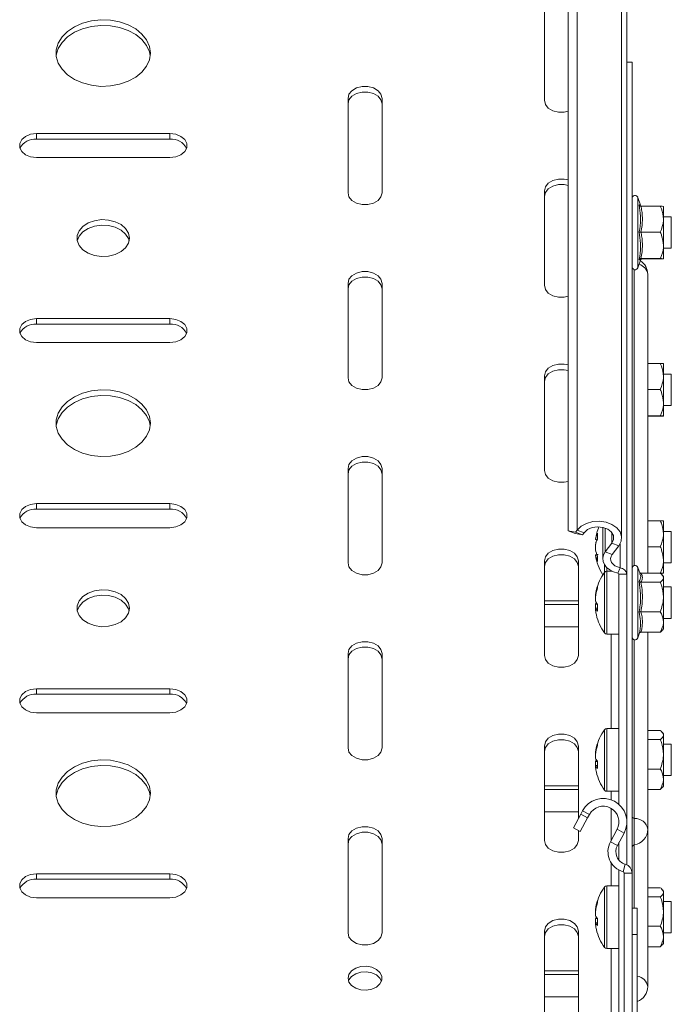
# Model space of a CAD drawing. Header units: millimetres. Extents: x -337 to 4147, y -1590 to -64.
# Tile 33 of 41: x 2612 to 2736, y -403 to -215. Entities that reach past the tile are written whole.
import ezdxf

# ---------------------------------------------------------------- set-up
doc = ezdxf.new("R2010")
doc.units = ezdxf.units.MM

msp = doc.modelspace()

# ---------------------------------------------------------------- linework, layer by layer
at = {"color": 7, "linetype": 'Continuous', "lineweight": 0}
for p, q in [((2718.3, -312.87), (2718.3, -65.38)), ((2615.02, -238.17), (2615.02, -237.11)), ((2640.52, -238.17), (2640.52, -237.11)), ((2729.87, -249.3), (2729.87, -259.33)), ((2729.87, -259.33), (2729.87, -262.75)), ((2729.2, -263.11), (2729.2, -319.66)), ((2615.02, -273.53), (2615.02, -272.47)), ((2640.52, -273.53), (2640.52, -272.47)), ((2615.02, -308.88), (2615.02, -307.82)), ((2640.52, -308.88), (2640.52, -307.82)), ((2719.62, -313.37), (2718.3, -312.87)), ((2723.64, -317.05), (2723.64, -312.48)), ((2724.91, -315.36), (2724.91, -313.37)), ((2726.24, -315.86), (2724.91, -315.36)), ((2726.47, -320.07), (2726.47, -315.5)), ((2723.64, -317.05), (2724.97, -317.55)), ((2723.5, -320.97), (2723.5, -319.5)), ((2723.5, -332.51), (2723.5, -320.97)), ((2723.94, -320.74), (2723.94, -320.04)), ((2723.94, -332.74), (2723.94, -320.74)), ((2726.47, -320.07), (2726.05, -321.09)), ((2727.77, -321.3), (2726.27, -321.3)), ((2729.87, -320.01), (2729.87, -320.32)), ((2729.87, -320.32), (2729.87, -333.46)), ((2724.77, -350.79), (2724.77, -332.74)), ((2729.2, -333.82), (2729.2, -367.95)), ((2615.02, -344.24), (2615.02, -343.18)), ((2640.52, -344.24), (2640.52, -343.18)), ((2723.5, -362.56), (2723.5, -351.02)), ((2723.94, -362.79), (2723.94, -350.79)), ((2724.77, -364.4), (2724.77, -362.79)), ((2720.62, -367.23), (2719.3, -366.52)), ((2724.77, -372.2), (2724.77, -366.04)), ((2729.2, -367.95), (2729.2, -373.02)), ((2727.24, -370.76), (2725.91, -370.05)), ((2724.64, -372.43), (2725.97, -373.14)), ((2729.2, -373.02), (2729.2, -385.14)), ((2724.77, -380.84), (2724.77, -376.41)), ((2727.47, -376.72), (2727.05, -378.16)), ((2615.02, -379.59), (2615.02, -378.53)), ((2640.52, -379.59), (2640.52, -378.53)), ((2728.77, -378.44), (2727.27, -378.44)), ((2723.5, -392.61), (2723.5, -381.07)), ((2723.94, -392.84), (2723.94, -380.84)), ((2724.77, -405.14), (2724.77, -392.84))]:
    msp.add_line(p, q, dxfattribs=at)
at = {"color": 7, "linetype": 'Continuous', "lineweight": 15}
for p, q in [((2726.77, -314.36), (2726.77, -66.88)), ((2716.56, -313.05), (2716.56, -69.81)), ((2727.77, -321.3), (2727.77, -73.81)), ((2712.02, -212.72), (2712.02, -230.75)), ((2728.77, -223.5), (2727.77, -223.5)), ((2728.77, -223.5), (2728.77, -378.44)), ((2674.52, -230.39), (2674.52, -248.43)), ((2681.02, -248.43), (2681.02, -230.39)), ((2640.52, -237.11), (2615.02, -237.11)), ((2640.52, -238.17), (2615.02, -238.17)), ((2615.02, -241.71), (2640.52, -241.71)), ((2712.02, -248.07), (2712.02, -266.1)), ((2730.4, -250.77), (2729.87, -249.3)), ((2730.48, -251), (2734.17, -251)), ((2734.77, -253.48), (2734.77, -251.03)), ((2736.27, -253.03), (2734.77, -253.03)), ((2734.77, -258.48), (2734.77, -253.48)), ((2736.27, -258.21), (2736.27, -253.03)), ((2730.48, -255.96), (2734.17, -255.96)), ((2734.77, -258.48), (2734.77, -261.03)), ((2734.77, -259.03), (2736.27, -259.03)), ((2736.27, -259.03), (2736.27, -258.21)), ((2729.87, -262.75), (2730.4, -261.28)), ((2730.48, -260.99), (2734.17, -260.99)), ((2730.48, -261.06), (2734.17, -261.06)), ((2731.77, -321.1), (2731.77, -263.98)), ((2674.52, -265.75), (2674.52, -283.78)), ((2681.02, -283.78), (2681.02, -265.75)), ((2640.52, -272.47), (2615.02, -272.47)), ((2640.52, -273.53), (2615.02, -273.53)), ((2615.02, -277.06), (2640.52, -277.06)), ((2731.77, -281.05), (2734.17, -281.05)), ((2734.77, -283.53), (2734.77, -281.08)), ((2712.02, -283.43), (2712.02, -301.46)), ((2736.27, -283.08), (2734.77, -283.08)), ((2734.77, -288.53), (2734.77, -283.53)), ((2736.27, -288.27), (2736.27, -283.08)), ((2731.77, -286.02), (2734.17, -286.02)), ((2734.77, -288.53), (2734.77, -291.08)), ((2734.77, -289.08), (2736.27, -289.08)), ((2736.27, -289.08), (2736.27, -288.27)), ((2731.77, -291.05), (2734.17, -291.05)), ((2731.77, -291.11), (2734.17, -291.11)), ((2674.52, -301.11), (2674.52, -319.14)), ((2681.02, -319.14), (2681.02, -301.11)), ((2640.52, -307.82), (2615.02, -307.82)), ((2640.52, -308.88), (2615.02, -308.88)), ((2731.77, -311.1), (2734.17, -311.1)), ((2734.77, -313.58), (2734.77, -311.13)), ((2615.02, -312.42), (2640.52, -312.42)), ((2716.56, -313.05), (2717.97, -313.3)), ((2717.88, -313.55), (2716.56, -313.05)), ((2719.29, -313.8), (2717.88, -313.55)), ((2717.97, -313.3), (2718.3, -312.87)), ((2717.97, -313.3), (2719.29, -313.8)), ((2719.29, -313.8), (2719.62, -313.37)), ((2723.17, -312.34), (2723.17, -318.38)), ((2736.27, -313.13), (2734.77, -313.13)), ((2734.77, -318.58), (2734.77, -313.58)), ((2736.27, -318.32), (2736.27, -313.13)), ((2721.78, -314.7), (2721.78, -314.62)), ((2721.78, -315.64), (2721.78, -315.73)), ((2721.78, -316.62), (2721.78, -315.73)), ((2724.91, -315.36), (2723.64, -317.05)), ((2726.24, -315.86), (2724.97, -317.55)), ((2721.78, -317.65), (2721.78, -317.59)), ((2731.77, -316.07), (2734.17, -316.07)), ((2712.02, -318.78), (2712.02, -336.81)), ((2718.52, -336.81), (2718.52, -318.78)), ((2734.77, -318.58), (2734.77, -321.13)), ((2734.77, -319.13), (2736.27, -319.13)), ((2736.27, -319.13), (2736.27, -318.32)), ((2724.97, -320.74), (2723.94, -320.74)), ((2726.27, -321.3), (2726.27, -365.29)), ((2727.77, -321.3), (2727.77, -326.03)), ((2730.31, -321.22), (2729.87, -320.01)), ((2730.48, -321.1), (2734.17, -321.1)), ((2731.77, -321.1), (2734.17, -321.1)), ((2734.77, -321.74), (2734.58, -321.49)), ((2730.48, -322.84), (2734.17, -322.84)), ((2734.77, -321.97), (2734.77, -321.74)), ((2734.77, -321.97), (2734.77, -325.66)), ((2721.78, -325.25), (2721.78, -325.66)), ((2736.27, -323.74), (2734.77, -323.74)), ((2736.27, -329.74), (2736.27, -323.74)), ((2718.52, -326.38), (2712.02, -326.38)), ((2718.52, -327.09), (2712.02, -327.09)), ((2721.78, -326.46), (2721.78, -325.68)), ((2721.78, -327.01), (2721.78, -327.8)), ((2727.77, -326.03), (2727.77, -376.83)), ((2734.77, -330.43), (2734.77, -325.66)), ((2721.78, -328.23), (2721.78, -327.82)), ((2730.48, -328.48), (2734.17, -328.48)), ((2734.77, -329.74), (2736.27, -329.74)), ((2734.77, -331.74), (2734.77, -330.43)), ((2712.02, -331.33), (2718.52, -331.33)), ((2723.94, -332.74), (2726.27, -332.74)), ((2729.87, -333.46), (2730.22, -332.49)), ((2730.48, -332.38), (2734.17, -332.38)), ((2731.77, -370.05), (2731.77, -332.38)), ((2734.58, -331.98), (2734.77, -331.74)), ((2674.52, -336.46), (2674.52, -354.49)), ((2681.02, -354.49), (2681.02, -336.46)), ((2640.52, -343.18), (2615.02, -343.18)), ((2640.52, -344.24), (2615.02, -344.24)), ((2615.02, -347.77), (2640.52, -347.77)), ((2726.27, -350.79), (2723.94, -350.79)), ((2731.77, -351.15), (2734.17, -351.15)), ((2734.77, -351.79), (2734.58, -351.55)), ((2734.77, -352.02), (2734.77, -351.79)), ((2731.77, -352.89), (2734.17, -352.89)), ((2734.77, -352.02), (2734.77, -355.71)), ((2712.02, -354.14), (2712.02, -372.17)), ((2718.52, -367.98), (2718.52, -354.14)), ((2721.78, -355.3), (2721.78, -355.71)), ((2736.27, -353.79), (2734.77, -353.79)), ((2736.27, -359.79), (2736.27, -353.79)), ((2721.78, -356.52), (2721.78, -355.73)), ((2721.78, -357.06), (2721.78, -357.85)), ((2734.77, -360.48), (2734.77, -355.71)), ((2721.78, -358.28), (2721.78, -357.87)), ((2731.77, -358.53), (2734.17, -358.53)), ((2734.77, -359.79), (2736.27, -359.79)), ((2734.77, -361.79), (2734.77, -360.48)), ((2718.52, -361.74), (2712.02, -361.74)), ((2718.52, -362.45), (2712.02, -362.45)), ((2723.94, -362.79), (2726.27, -362.79)), ((2731.77, -362.43), (2734.17, -362.43)), ((2734.58, -362.03), (2734.77, -361.79)), ((2712.02, -366.69), (2718.52, -366.69)), ((2718.97, -367.14), (2719.3, -366.52)), ((2717.56, -369.79), (2718.97, -367.14)), ((2720.29, -367.85), (2718.88, -370.49)), ((2718.97, -367.14), (2720.29, -367.85)), ((2720.29, -367.85), (2720.62, -367.23)), ((2718.88, -370.49), (2717.56, -369.79)), ((2718.52, -372.17), (2718.52, -370.3)), ((2725.91, -370.05), (2724.64, -372.43)), ((2731.77, -400.1), (2731.77, -370.05)), ((2674.52, -371.82), (2674.52, -389.85)), ((2681.02, -389.85), (2681.02, -371.82)), ((2727.24, -370.76), (2725.97, -373.14)), ((2726.27, -372.58), (2726.27, -375.93)), ((2726.27, -377.83), (2726.27, -405.14)), ((2640.52, -378.53), (2615.02, -378.53)), ((2640.52, -379.59), (2615.02, -379.59)), ((2727.27, -378.44), (2727.27, -511.14)), ((2728.77, -378.44), (2728.77, -511.14)), ((2726.27, -380.84), (2723.94, -380.84)), ((2731.77, -381.2), (2734.17, -381.2)), ((2734.77, -381.84), (2734.58, -381.6)), ((2734.77, -382.07), (2734.77, -381.84)), ((2615.02, -383.13), (2640.52, -383.13)), ((2731.77, -382.95), (2734.17, -382.95)), ((2734.77, -382.07), (2734.77, -385.76)), ((2721.78, -385.35), (2721.78, -385.76)), ((2729.77, -385.14), (2728.77, -385.14)), ((2729.77, -390.14), (2729.77, -385.14)), ((2736.27, -383.84), (2734.77, -383.84)), ((2736.27, -389.84), (2736.27, -383.84)), ((2721.78, -386.57), (2721.78, -385.78)), ((2721.78, -387.12), (2721.78, -387.9)), ((2734.77, -390.53), (2734.77, -385.76)), ((2721.78, -388.33), (2721.78, -387.92)), ((2731.77, -388.58), (2734.17, -388.58)), ((2712.02, -389.49), (2712.02, -407.52)), ((2718.52, -407.52), (2718.52, -389.49)), ((2728.77, -390.14), (2729.77, -390.14)), ((2729.77, -512.64), (2729.77, -390.14)), ((2734.77, -389.84), (2736.27, -389.84)), ((2734.77, -391.84), (2734.77, -390.53)), ((2723.94, -392.84), (2726.27, -392.84)), ((2731.77, -392.48), (2734.17, -392.48)), ((2734.58, -392.09), (2734.77, -391.84)), ((2718.52, -397.1), (2712.02, -397.1)), ((2718.52, -397.8), (2712.02, -397.8)), ((2712.02, -402.04), (2718.52, -402.04))]:
    msp.add_line(p, q, dxfattribs=at)
at = {"color": 7, "linetype": 'Continuous', "lineweight": 15, "flags": 128}
for points in [[(2636.77, -221.73), (2636.58, -220.45), (2636.04, -219.22), (2635.15, -218.1), (2633.97, -217.12), (2632.53, -216.33), (2630.89, -215.76), (2629.13, -215.44), (2627.31, -215.38), (2625.51, -215.57), (2623.8, -216.02), (2622.26, -216.7), (2620.94, -217.59), (2619.9, -218.64), (2619.18, -219.83), (2618.81, -221.09), (2618.81, -222.38), (2619.18, -223.64), (2619.9, -224.82), (2620.94, -225.88), (2622.26, -226.76), (2623.8, -227.45), (2625.51, -227.89), (2627.31, -228.09), (2629.13, -228.02), (2630.89, -227.7), (2632.53, -227.13), (2633.97, -226.35), (2635.15, -225.37), (2636.04, -224.24), (2636.58, -223.01), (2636.77, -221.73)], [(2636.74, -222.26), (2636.58, -221.51), (2636.04, -220.28), (2635.15, -219.16), (2633.97, -218.18), (2632.53, -217.39), (2630.89, -216.83), (2629.13, -216.5), (2627.31, -216.44), (2625.51, -216.63), (2623.8, -217.08), (2622.26, -217.76), (2620.94, -218.65), (2619.9, -219.7), (2619.18, -220.89), (2618.81, -222.15), (2618.8, -222.26)], [(2681.02, -230.39), (2680.82, -229.61), (2680.26, -228.92), (2679.39, -228.4), (2678.33, -228.13), (2677.2, -228.13), (2676.14, -228.4), (2675.28, -228.92), (2674.71, -229.61), (2674.52, -230.39)], [(2681.02, -231.46), (2680.82, -230.67), (2680.26, -229.98), (2679.39, -229.47), (2678.33, -229.19), (2677.2, -229.19), (2676.14, -229.47), (2675.28, -229.98), (2674.71, -230.67), (2674.52, -231.46)], [(2712.02, -230.75), (2712.21, -231.53), (2712.78, -232.23), (2713.64, -232.74), (2714.7, -233.01), (2715.83, -233.01), (2716.56, -232.86)], [(2615.02, -237.11), (2613.91, -237.25), (2612.93, -237.65), (2612.2, -238.26), (2611.82, -239.01), (2611.82, -239.81), (2612.2, -240.56), (2612.93, -241.17), (2613.91, -241.57), (2615.02, -241.71)], [(2640.52, -241.71), (2641.63, -241.57), (2642.61, -241.17), (2643.33, -240.56), (2643.72, -239.81), (2643.72, -239.01), (2643.33, -238.26), (2642.61, -237.65), (2641.63, -237.25), (2640.52, -237.11)], [(2716.56, -245.96), (2715.83, -245.81), (2714.7, -245.81), (2713.64, -246.08), (2712.78, -246.6), (2712.21, -247.29), (2712.02, -248.07)], [(2716.56, -247.02), (2715.83, -246.87), (2714.7, -246.87), (2713.64, -247.14), (2712.78, -247.66), (2712.21, -248.35), (2712.02, -249.13)], [(2674.52, -248.43), (2674.71, -249.21), (2675.28, -249.9), (2676.14, -250.42), (2677.2, -250.69), (2678.33, -250.69), (2679.39, -250.42), (2680.26, -249.9), (2680.82, -249.21), (2681.02, -248.43)], [(2632.77, -257.09), (2632.58, -256.13), (2632.04, -255.25), (2631.18, -254.5), (2630.07, -253.95), (2628.78, -253.63), (2627.43, -253.56), (2626.09, -253.76), (2624.88, -254.2), (2623.89, -254.86), (2623.18, -255.68), (2622.81, -256.61), (2622.81, -257.57), (2623.18, -258.5), (2623.89, -259.32), (2624.88, -259.98), (2626.09, -260.42), (2627.43, -260.62), (2628.78, -260.55), (2630.07, -260.23), (2631.18, -259.67), (2632.04, -258.92), (2632.58, -258.04), (2632.77, -257.09)], [(2632.71, -257.62), (2632.58, -257.19), (2632.04, -256.31), (2631.18, -255.56), (2630.07, -255.01), (2628.78, -254.69), (2627.43, -254.62), (2626.09, -254.82), (2624.88, -255.26), (2623.89, -255.92), (2623.18, -256.74), (2622.82, -257.62)], [(2681.02, -265.75), (2680.82, -264.96), (2680.26, -264.27), (2679.39, -263.76), (2678.33, -263.49), (2677.2, -263.49), (2676.14, -263.76), (2675.28, -264.27), (2674.71, -264.96), (2674.52, -265.75)], [(2681.02, -266.81), (2680.82, -266.02), (2680.26, -265.33), (2679.39, -264.82), (2678.33, -264.55), (2677.2, -264.55), (2676.14, -264.82), (2675.28, -265.33), (2674.71, -266.02), (2674.52, -266.81)], [(2712.02, -266.1), (2712.21, -266.89), (2712.78, -267.58), (2713.64, -268.09), (2714.7, -268.37), (2715.83, -268.37), (2716.56, -268.21)], [(2615.02, -272.47), (2613.91, -272.61), (2612.93, -273.01), (2612.2, -273.62), (2611.82, -274.37), (2611.82, -275.16), (2612.2, -275.91), (2612.93, -276.53), (2613.91, -276.93), (2615.02, -277.06)], [(2640.52, -277.06), (2641.63, -276.93), (2642.61, -276.53), (2643.33, -275.91), (2643.72, -275.16), (2643.72, -274.37), (2643.33, -273.62), (2642.61, -273.01), (2641.63, -272.61), (2640.52, -272.47)], [(2716.56, -281.32), (2715.83, -281.16), (2714.7, -281.16), (2713.64, -281.44), (2712.78, -281.95), (2712.21, -282.64), (2712.02, -283.43)], [(2674.52, -283.78), (2674.71, -284.57), (2675.28, -285.26), (2676.14, -285.77), (2677.2, -286.04), (2678.33, -286.04), (2679.39, -285.77), (2680.26, -285.26), (2680.82, -284.57), (2681.02, -283.78)], [(2716.56, -282.38), (2715.83, -282.23), (2714.7, -282.23), (2713.64, -282.5), (2712.78, -283.01), (2712.21, -283.7), (2712.02, -284.49)], [(2636.74, -292.97), (2636.58, -292.22), (2636.04, -290.99), (2635.15, -289.87), (2633.97, -288.89), (2632.53, -288.1), (2630.89, -287.54), (2629.13, -287.21), (2627.31, -287.15), (2625.51, -287.34), (2623.8, -287.79), (2622.26, -288.47), (2620.94, -289.36), (2619.9, -290.42), (2619.18, -291.6), (2618.81, -292.86), (2618.8, -292.97)], [(2636.77, -292.44), (2636.58, -291.16), (2636.04, -289.93), (2635.15, -288.81), (2633.97, -287.83), (2632.53, -287.04), (2630.89, -286.48), (2629.13, -286.15), (2627.31, -286.09), (2625.51, -286.28), (2623.8, -286.73), (2622.26, -287.41), (2620.94, -288.3), (2619.9, -289.35), (2619.18, -290.54), (2618.81, -291.8), (2618.81, -293.09), (2619.18, -294.35), (2619.9, -295.53), (2620.94, -296.59), (2622.26, -297.48), (2623.8, -298.16), (2625.51, -298.6), (2627.31, -298.8), (2629.13, -298.73), (2630.89, -298.41), (2632.53, -297.84), (2633.97, -297.06), (2635.15, -296.08), (2636.04, -294.95), (2636.58, -293.72), (2636.77, -292.44)], [(2681.02, -301.11), (2680.82, -300.32), (2680.26, -299.63), (2679.39, -299.12), (2678.33, -298.84), (2677.2, -298.84), (2676.14, -299.12), (2675.28, -299.63), (2674.71, -300.32), (2674.52, -301.11)], [(2681.02, -302.17), (2680.82, -301.38), (2680.26, -300.69), (2679.39, -300.18), (2678.33, -299.9), (2677.2, -299.9), (2676.14, -300.18), (2675.28, -300.69), (2674.71, -301.38), (2674.52, -302.17)], [(2712.02, -301.46), (2712.21, -302.24), (2712.78, -302.94), (2713.64, -303.45), (2714.7, -303.72), (2715.83, -303.72), (2716.56, -303.57)], [(2615.02, -307.82), (2613.91, -307.96), (2612.93, -308.36), (2612.2, -308.97), (2611.82, -309.72), (2611.82, -310.52), (2612.2, -311.27), (2612.93, -311.88), (2613.91, -312.28), (2615.02, -312.42)], [(2640.52, -312.42), (2641.63, -312.28), (2642.61, -311.88), (2643.33, -311.27), (2643.72, -310.52), (2643.72, -309.72), (2643.33, -308.97), (2642.61, -308.36), (2641.63, -307.96), (2640.52, -307.82)], [(2718.3, -312.87), (2719.05, -312.14), (2720.07, -311.59), (2721.27, -311.26), (2722.54, -311.19), (2723.8, -311.37), (2724.93, -311.8), (2725.84, -312.43), (2726.47, -313.22), (2726.75, -314.11), (2726.67, -315.01), (2726.24, -315.86)], [(2719.62, -313.37), (2720.26, -312.79), (2721.15, -312.4), (2722.17, -312.24), (2723.2, -312.35), (2724.12, -312.69), (2724.81, -313.24), (2725.2, -313.93), (2725.24, -314.66), (2724.91, -315.36)], [(2718.52, -318.78), (2718.32, -318), (2717.76, -317.31), (2716.89, -316.79), (2715.83, -316.52), (2714.7, -316.52), (2713.64, -316.79), (2712.78, -317.31), (2712.21, -318), (2712.02, -318.78)], [(2718.52, -319.84), (2718.32, -319.06), (2717.76, -318.37), (2716.89, -317.85), (2715.83, -317.58), (2714.7, -317.58), (2713.64, -317.85), (2712.78, -318.37), (2712.21, -319.06), (2712.02, -319.84)], [(2723.64, -317.05), (2723.32, -317.63), (2723.18, -318.25), (2723.24, -318.87), (2723.49, -319.47), (2723.92, -320.02), (2724.51, -320.49), (2725.23, -320.85), (2726.05, -321.09)], [(2724.97, -317.55), (2724.76, -317.91), (2724.68, -318.3), (2724.71, -318.69), (2724.87, -319.06), (2725.14, -319.41), (2725.51, -319.7), (2725.96, -319.92), (2726.47, -320.07)], [(2674.52, -319.14), (2674.71, -319.92), (2675.28, -320.61), (2676.14, -321.13), (2677.2, -321.4), (2678.33, -321.4), (2679.39, -321.13), (2680.26, -320.61), (2680.82, -319.92), (2681.02, -319.14)], [(2632.77, -327.8), (2632.58, -326.84), (2632.04, -325.96), (2631.18, -325.21), (2630.07, -324.66), (2628.78, -324.34), (2627.43, -324.27), (2626.09, -324.47), (2624.88, -324.91), (2623.89, -325.57), (2623.18, -326.39), (2622.81, -327.32), (2622.81, -328.28), (2623.18, -329.21), (2623.89, -330.03), (2624.88, -330.69), (2626.09, -331.13), (2627.43, -331.33), (2628.78, -331.26), (2630.07, -330.94), (2631.18, -330.38), (2632.04, -329.64), (2632.58, -328.75), (2632.77, -327.8)], [(2632.71, -328.33), (2632.58, -327.91), (2632.04, -327.02), (2631.18, -326.28), (2630.07, -325.72), (2628.78, -325.4), (2627.43, -325.33), (2626.09, -325.53), (2624.88, -325.97), (2623.89, -326.63), (2623.18, -327.45), (2622.82, -328.33)], [(2681.02, -336.46), (2680.82, -335.67), (2680.26, -334.98), (2679.39, -334.47), (2678.33, -334.2), (2677.2, -334.2), (2676.14, -334.47), (2675.28, -334.98), (2674.71, -335.67), (2674.52, -336.46)], [(2681.02, -337.52), (2680.82, -336.74), (2680.26, -336.04), (2679.39, -335.53), (2678.33, -335.26), (2677.2, -335.26), (2676.14, -335.53), (2675.28, -336.04), (2674.71, -336.74), (2674.52, -337.52)], [(2712.02, -336.81), (2712.21, -337.6), (2712.78, -338.29), (2713.64, -338.8), (2714.7, -339.08), (2715.83, -339.08), (2716.89, -338.8), (2717.76, -338.29), (2718.32, -337.6), (2718.52, -336.81)], [(2615.02, -343.18), (2613.91, -343.32), (2612.93, -343.72), (2612.2, -344.33), (2611.82, -345.08), (2611.82, -345.88), (2612.2, -346.63), (2612.93, -347.24), (2613.91, -347.64), (2615.02, -347.77)], [(2640.52, -347.77), (2641.63, -347.64), (2642.61, -347.24), (2643.33, -346.63), (2643.72, -345.88), (2643.72, -345.08), (2643.33, -344.33), (2642.61, -343.72), (2641.63, -343.32), (2640.52, -343.18)], [(2718.52, -354.14), (2718.32, -353.35), (2717.76, -352.66), (2716.89, -352.15), (2715.83, -351.88), (2714.7, -351.88), (2713.64, -352.15), (2712.78, -352.66), (2712.21, -353.35), (2712.02, -354.14)], [(2718.52, -355.2), (2718.32, -354.41), (2717.76, -353.72), (2716.89, -353.21), (2715.83, -352.94), (2714.7, -352.94), (2713.64, -353.21), (2712.78, -353.72), (2712.21, -354.41), (2712.02, -355.2)], [(2674.52, -354.49), (2674.71, -355.28), (2675.28, -355.97), (2676.14, -356.48), (2677.2, -356.76), (2678.33, -356.76), (2679.39, -356.48), (2680.26, -355.97), (2680.82, -355.28), (2681.02, -354.49)], [(2636.77, -363.15), (2636.58, -361.87), (2636.04, -360.64), (2635.15, -359.52), (2633.97, -358.54), (2632.53, -357.75), (2630.89, -357.19), (2629.13, -356.86), (2627.31, -356.8), (2625.51, -356.99), (2623.8, -357.44), (2622.26, -358.12), (2620.94, -359.01), (2619.9, -360.07), (2619.18, -361.25), (2618.81, -362.51), (2618.81, -363.8), (2619.18, -365.06), (2619.9, -366.24), (2620.94, -367.3), (2622.26, -368.19), (2623.8, -368.87), (2625.51, -369.31), (2627.31, -369.51), (2629.13, -369.44), (2630.89, -369.12), (2632.53, -368.55), (2633.97, -367.77), (2635.15, -366.79), (2636.04, -365.66), (2636.58, -364.43), (2636.77, -363.15)], [(2636.74, -363.68), (2636.58, -362.93), (2636.04, -361.7), (2635.15, -360.58), (2633.97, -359.6), (2632.53, -358.81), (2630.89, -358.25), (2629.13, -357.92), (2627.31, -357.86), (2625.51, -358.05), (2623.8, -358.5), (2622.26, -359.18), (2620.94, -360.07), (2619.9, -361.13), (2619.18, -362.31), (2618.81, -363.57), (2618.8, -363.68)], [(2681.02, -371.82), (2680.82, -371.03), (2680.26, -370.34), (2679.39, -369.83), (2678.33, -369.55), (2677.2, -369.55), (2676.14, -369.83), (2675.28, -370.34), (2674.71, -371.03), (2674.52, -371.82)], [(2681.02, -372.88), (2680.82, -372.09), (2680.26, -371.4), (2679.39, -370.89), (2678.33, -370.61), (2677.2, -370.61), (2676.14, -370.89), (2675.28, -371.4), (2674.71, -372.09), (2674.52, -372.88)], [(2712.02, -372.17), (2712.21, -372.96), (2712.78, -373.65), (2713.64, -374.16), (2714.7, -374.43), (2715.83, -374.43), (2716.89, -374.16), (2717.76, -373.65), (2718.32, -372.96), (2718.52, -372.17)], [(2615.02, -378.53), (2613.91, -378.67), (2612.93, -379.07), (2612.2, -379.68), (2611.82, -380.43), (2611.82, -381.23), (2612.2, -381.98), (2612.93, -382.59), (2613.91, -382.99), (2615.02, -383.13)], [(2640.52, -383.13), (2641.63, -382.99), (2642.61, -382.59), (2643.33, -381.98), (2643.72, -381.23), (2643.72, -380.43), (2643.33, -379.68), (2642.61, -379.07), (2641.63, -378.67), (2640.52, -378.53)], [(2718.52, -389.49), (2718.32, -388.71), (2717.76, -388.02), (2716.89, -387.5), (2715.83, -387.23), (2714.7, -387.23), (2713.64, -387.5), (2712.78, -388.02), (2712.21, -388.71), (2712.02, -389.49)], [(2718.52, -390.55), (2718.32, -389.77), (2717.76, -389.08), (2716.89, -388.56), (2715.83, -388.29), (2714.7, -388.29), (2713.64, -388.56), (2712.78, -389.08), (2712.21, -389.77), (2712.02, -390.55)], [(2674.52, -389.85), (2674.71, -390.63), (2675.28, -391.32), (2676.14, -391.84), (2677.2, -392.11), (2678.33, -392.11), (2679.39, -391.84), (2680.26, -391.32), (2680.82, -390.63), (2681.02, -389.85)], [(2674.52, -398.51), (2674.69, -399.26), (2675.2, -399.92), (2675.99, -400.43), (2676.97, -400.74), (2678.04, -400.8), (2679.07, -400.61), (2679.97, -400.2), (2680.63, -399.6), (2680.97, -398.89), (2680.97, -398.13), (2680.63, -397.42), (2679.97, -396.82), (2679.07, -396.4), (2678.04, -396.22), (2676.97, -396.28), (2675.99, -396.59), (2675.2, -397.1), (2674.69, -397.76), (2674.52, -398.51)], [(2680.93, -399.04), (2680.63, -398.48), (2679.97, -397.88), (2679.07, -397.47), (2678.04, -397.28), (2676.97, -397.34), (2675.99, -397.65), (2675.2, -398.16), (2674.69, -398.82), (2674.6, -399.04)]]:
    msp.add_lwpolyline(points, dxfattribs=at)
at = {"color": 7, "linetype": 'Continuous', "lineweight": 15}
for centre, radius, start, end in [((2614.72, -241.35), 3.19, 84.6566, 153.7552), ((2640.81, -241.35), 3.19, 26.2448, 95.3434), ((2729.33, -249.49), 0.567, 20, 180), ((2728.77, -263.98), 3, 0, 58.0059), ((2729.33, -262.56), 0.567, 180, 340), ((2614.72, -276.71), 3.19, 84.6566, 153.7552), ((2640.81, -276.71), 3.19, 26.2448, 95.3434), ((2614.72, -312.06), 3.19, 84.6566, 153.7552), ((2640.81, -312.06), 3.19, 26.2448, 95.3434), ((2731.67, -316.13), 10, 157.1386, 171.2897), ((2726.77, -315.7), 5.09, 154.3751, 168.6789), ((2728.04, -314.01), 5.88, 174.947, 185.053), ((2726.77, -316.73), 5.09, 154.3751, 168.6789), ((2727.27, -316.67), 5.59, 159.4696, 169.4283), ((2727.35, -315.58), 5.66, 190.6233, 204.2226), ((2727.35, -316.55), 5.66, 190.6233, 204.2226), ((2731.67, -316.13), 10, 188.7103, 212.0278), ((2727.35, -318.39), 5.19, 174.6213, 185.3787), ((2729.33, -320.2), 0.567, 20, 180), ((2731.67, -326.74), 10, 144.7485, 166.3826), ((2723.94, -321.28), 0.54, 90, 144.7485), ((2726.03, -321.33), 0.238, 8.1295, 85.2156), ((2726.35, -321.5), 1.43, 8.1295, 85.2156), ((2730.83, -326.53), 9.14, 161.1075, 171.9122), ((2723.18, -323.79), 1.01, 167.821, 192.179), ((2730.83, -326.96), 9.14, 161.1075, 171.9122), ((2723.29, -325.74), 1.67, 205.7163, 228.642), ((2723.05, -327.59), 1.4, 142.2108, 155.3595), ((2732.21, -327.67), 10.05, 176.1364, 183.8636), ((2723.29, -327.09), 1.67, 205.7163, 228.642), ((2730.81, -326.95), 9.11, 188.0806, 193.6194), ((2731.67, -326.74), 10, 193.6174, 215.2515), ((2723.94, -332.2), 0.54, 215.2515, 270), ((2729.33, -333.27), 0.567, 180, 340), ((2614.72, -347.42), 3.19, 84.6566, 153.7552), ((2640.81, -347.42), 3.19, 26.2448, 95.3434), ((2731.67, -356.79), 10, 144.7485, 166.3826), ((2723.94, -351.33), 0.54, 90, 144.7485), ((2730.83, -356.59), 9.14, 161.1075, 171.9122), ((2723.18, -353.84), 1.01, 167.821, 192.179), ((2730.83, -357.01), 9.14, 161.1075, 171.9122), ((2723.29, -355.79), 1.67, 205.7163, 228.642), ((2723.05, -357.65), 1.4, 142.2108, 155.3595), ((2732.21, -357.72), 10.05, 176.1364, 183.8636), ((2723.29, -357.15), 1.67, 205.7163, 228.642), ((2730.81, -357), 9.11, 188.0806, 193.6194), ((2731.67, -356.79), 10, 193.6174, 215.2515), ((2723.94, -362.25), 0.54, 215.2515, 270), ((2723.27, -368.64), 4.5, 331.9275, 151.9275), ((2723.27, -368.64), 3, 331.9275, 151.9275), ((2728.77, -370.05), 3, 278.2132, 0), ((2728.17, -374.32), 4, 151.9275, 253.7137), ((2728.17, -374.32), 2.5, 151.9275, 253.7137), ((2729.27, -373.51), 0.5, 98.2132, 180), ((2726.97, -378.44), 1.8, 0, 73.7137), ((2614.72, -382.77), 3.19, 84.6566, 153.7552), ((2640.81, -382.77), 3.19, 26.2448, 95.3434), ((2726.97, -378.44), 0.3, 0, 73.7137), ((2731.67, -386.84), 10, 144.7485, 166.3826), ((2723.94, -381.38), 0.54, 90, 144.7485), ((2730.83, -386.64), 9.14, 161.1075, 171.9122), ((2723.18, -383.89), 1.01, 167.821, 192.179), ((2730.83, -387.07), 9.14, 161.1075, 171.9122), ((2723.29, -385.84), 1.67, 205.7163, 228.642), ((2723.05, -387.7), 1.4, 142.2108, 155.3595), ((2732.21, -387.77), 10.05, 176.1364, 183.8636), ((2723.29, -387.2), 1.67, 205.7163, 228.642), ((2730.81, -387.05), 9.11, 188.0806, 193.6194), ((2731.67, -386.84), 10, 193.6174, 215.2515), ((2723.94, -392.3), 0.54, 215.2515, 270), ((2728.77, -400.1), 3, 289.4712, 0)]:
    msp.add_arc(centre, radius, start, end, dxfattribs=at)
at = {"color": 7, "linetype": 'Continuous', "lineweight": 0}
for centre, radius, start, end in [((2729.49, -264.3), 2.3, 7.8725, 74.3955), ((2729.18, -367.53), 0.422, 189.78, 271.757), ((2729.27, -370.48), 2.53, 9.78, 91.757), ((2729.41, -400.46), 2.39, 8.666, 81.334)]:
    msp.add_arc(centre, radius, start, end, dxfattribs=at)
at = {"color": 7, "linetype": 'Continuous', "lineweight": 15}
for points, knots in [([(2730.48, -251), (2730.44, -250.99), (2730.36, -250.98), (2730.25, -250.93), (2730.17, -250.85), (2730.12, -250.78), (2730.11, -250.74), (2730.11, -250.74)], [0, 0, 0, 0, 0.236184, 0.471397, 0.732465, 0.992086, 1, 1, 1, 1]), ([(2734.77, -253.48), (2734.69, -252.8), (2734.59, -251.95), (2734.24, -251.15), (2734.17, -251)], [0, 0, 0, 0, 0.801462, 1, 1, 1, 1]), ([(2734.17, -251), (2734.44, -251), (2734.75, -251.02), (2734.77, -251.03), (2734.77, -251.03)], [0, 0, 0, 0, 0.896037, 1, 1, 1, 1]), ([(2734.17, -255.96), (2734.44, -255.23), (2734.75, -254.42), (2734.77, -253.57), (2734.77, -253.48)], [0, 0, 0, 0, 0.8960372, 1, 1, 1, 1]), ([(2730.48, -255.96), (2730.44, -255.96), (2730.36, -255.96), (2730.25, -255.96), (2730.17, -255.96), (2730.12, -255.96), (2730.11, -255.96), (2730.11, -255.96)], [0, 0, 0, 0, 0.236184, 0.471397, 0.732465, 0.992086, 1, 1, 1, 1]), ([(2734.17, -255.96), (2734.26, -256.18), (2734.6, -256.98), (2734.7, -257.84), (2734.77, -258.48)], [0, 0, 0, 0, 0.263254, 1, 1, 1, 1]), ([(2734.77, -258.48), (2734.76, -258.61), (2734.74, -259.44), (2734.48, -260.28), (2734.18, -260.97), (2734.17, -260.99)], [0, 0, 0, 0, 0.148486, 0.965571, 1, 1, 1, 1]), ([(2730.48, -260.99), (2730.44, -261), (2730.36, -261.01), (2730.25, -261.06), (2730.17, -261.14), (2730.12, -261.21), (2730.11, -261.25), (2730.11, -261.25)], [0, 0, 0, 0, 0.236184, 0.471397, 0.732465, 0.992086, 1, 1, 1, 1]), ([(2730.41, -261.27), (2730.41, -261.27), (2730.41, -261.23), (2730.46, -261.16), (2730.53, -261.1), (2730.58, -261.07), (2730.63, -261.05), (2730.65, -261.04), (2730.65, -261.04), (2730.65, -261.04)], [0, 0, 0, 0, 0.01391, 0.144281, 0.259248, 0.370736, 0.50614, 0.733742, 1, 1, 1, 1]), ([(2734.77, -261.03), (2734.69, -261.02), (2734.59, -261.01), (2734.24, -261), (2734.17, -260.99)], [0, 0, 0, 0, 0.801462, 1, 1, 1, 1]), ([(2734.17, -261.06), (2734.44, -261.05), (2734.75, -261.04), (2734.77, -261.03), (2734.77, -261.03)], [0, 0, 0, 0, 0.896037, 1, 1, 1, 1]), ([(2734.77, -283.53), (2734.69, -282.85), (2734.59, -282), (2734.24, -281.21), (2734.17, -281.05)], [0, 0, 0, 0, 0.801462, 1, 1, 1, 1]), ([(2734.17, -281.05), (2734.44, -281.06), (2734.75, -281.07), (2734.77, -281.08), (2734.77, -281.08)], [0, 0, 0, 0, 0.896037, 1, 1, 1, 1]), ([(2734.17, -286.02), (2734.44, -285.28), (2734.75, -284.47), (2734.77, -283.62), (2734.77, -283.53)], [0, 0, 0, 0, 0.896037, 1, 1, 1, 1]), ([(2734.17, -286.02), (2734.26, -286.23), (2734.6, -287.03), (2734.7, -287.9), (2734.77, -288.53)], [0, 0, 0, 0, 0.263254, 1, 1, 1, 1]), ([(2734.77, -288.53), (2734.76, -288.66), (2734.74, -289.49), (2734.48, -290.34), (2734.18, -291.02), (2734.17, -291.05)], [0, 0, 0, 0, 0.148486, 0.965571, 1, 1, 1, 1]), ([(2734.77, -291.08), (2734.69, -291.07), (2734.59, -291.06), (2734.24, -291.05), (2734.17, -291.05)], [0, 0, 0, 0, 0.8014621, 1, 1, 1, 1]), ([(2734.17, -291.11), (2734.44, -291.1), (2734.75, -291.09), (2734.77, -291.08), (2734.77, -291.08)], [0, 0, 0, 0, 0.896037, 1, 1, 1, 1]), ([(2734.77, -313.58), (2734.69, -312.9), (2734.59, -312.05), (2734.24, -311.26), (2734.17, -311.1)], [0, 0, 0, 0, 0.801462, 1, 1, 1, 1]), ([(2734.17, -311.1), (2734.44, -311.11), (2734.75, -311.12), (2734.77, -311.13), (2734.77, -311.13)], [0, 0, 0, 0, 0.896037, 1, 1, 1, 1]), ([(2734.17, -316.07), (2734.44, -315.34), (2734.75, -314.52), (2734.77, -313.67), (2734.77, -313.58)], [0, 0, 0, 0, 0.896037, 1, 1, 1, 1]), ([(2721.78, -314.7), (2721.91, -314.7), (2722.06, -314.71), (2722.22, -314.72), (2722.25, -314.72)], [0, 0, 0, 0, 0.802558, 1, 1, 1, 1]), ([(2722.27, -317.56), (2722.23, -317.57), (2722.07, -317.58), (2721.91, -317.59), (2721.78, -317.59)], [0, 0, 0, 0, 0.21924, 1, 1, 1, 1]), ([(2734.17, -316.07), (2734.26, -316.28), (2734.6, -317.09), (2734.7, -317.95), (2734.77, -318.58)], [0, 0, 0, 0, 0.263254, 1, 1, 1, 1]), ([(2734.77, -318.58), (2734.76, -318.71), (2734.74, -319.54), (2734.48, -320.39), (2734.18, -321.07), (2734.17, -321.1)], [0, 0, 0, 0, 0.148486, 0.965571, 1, 1, 1, 1]), ([(2730.11, -322.64), (2730.15, -322.57), (2730.35, -322.23), (2730.5, -321.76), (2730.32, -321.35), (2730.27, -321.24)], [0, 0, 0, 0, 0.152749, 0.766129, 1, 1, 1, 1]), ([(2730.48, -321.1), (2730.44, -321.1), (2730.36, -321.09), (2730.27, -321.04), (2730.23, -321), (2730.22, -320.98)], [0, 0, 0, 0, 0.399773, 0.797904, 1, 1, 1, 1]), ([(2734.17, -321.1), (2734.26, -321.17), (2734.6, -321.45), (2734.7, -321.75), (2734.77, -321.97)], [0, 0, 0, 0, 0.263254, 1, 1, 1, 1]), ([(2734.77, -321.13), (2734.69, -321.12), (2734.59, -321.11), (2734.24, -321.1), (2734.17, -321.1)], [0, 0, 0, 0, 0.801462, 1, 1, 1, 1]), ([(2734.17, -321.16), (2734.44, -321.15), (2734.75, -321.14), (2734.77, -321.13), (2734.77, -321.13)], [0, 0, 0, 0, 0.896037, 1, 1, 1, 1]), ([(2730.48, -322.84), (2730.44, -322.84), (2730.36, -322.83), (2730.25, -322.79), (2730.17, -322.73), (2730.12, -322.67), (2730.11, -322.64), (2730.11, -322.64)], [0, 0, 0, 0, 0.236184, 0.471397, 0.732465, 0.992086, 1, 1, 1, 1]), ([(2734.77, -321.97), (2734.76, -322.01), (2734.74, -322.3), (2734.48, -322.6), (2734.18, -322.83), (2734.17, -322.84)], [0, 0, 0, 0, 0.1484857, 0.9655712, 1, 1, 1, 1]), ([(2734.77, -325.66), (2734.69, -324.89), (2734.59, -323.92), (2734.24, -323.02), (2734.17, -322.84)], [0, 0, 0, 0, 0.801462, 1, 1, 1, 1]), ([(2721.78, -327.01), (2721.91, -327.01), (2722.04, -327.02), (2722.18, -327.02), (2722.18, -327.02)], [0, 0, 0, 0, 0.939886, 1, 1, 1, 1]), ([(2734.17, -328.48), (2734.44, -327.65), (2734.75, -326.72), (2734.77, -325.76), (2734.77, -325.66)], [0, 0, 0, 0, 0.896037, 1, 1, 1, 1]), ([(2722.18, -327.81), (2722.18, -327.81), (2722.04, -327.81), (2721.91, -327.82), (2721.78, -327.82)], [0, 0, 0, 0, 0.060114, 1, 1, 1, 1]), ([(2730.11, -328.57), (2730.11, -328.57), (2730.12, -328.55), (2730.17, -328.53), (2730.25, -328.5), (2730.36, -328.48), (2730.44, -328.48), (2730.48, -328.48)], [0, 0, 0, 0, 0.007914, 0.267535, 0.528603, 0.763816, 1, 1, 1, 1]), ([(2734.77, -330.43), (2734.69, -329.89), (2734.59, -329.23), (2734.24, -328.6), (2734.17, -328.48)], [0, 0, 0, 0, 0.801462, 1, 1, 1, 1]), ([(2734.17, -332.38), (2734.44, -331.8), (2734.75, -331.16), (2734.77, -330.5), (2734.77, -330.43)], [0, 0, 0, 0, 0.8960372, 1, 1, 1, 1]), ([(2730.11, -332.66), (2730.11, -332.66), (2730.12, -332.62), (2730.17, -332.54), (2730.25, -332.45), (2730.36, -332.39), (2730.44, -332.38), (2730.48, -332.38)], [0, 0, 0, 0, 0.007914, 0.267535, 0.528603, 0.763816, 1, 1, 1, 1]), ([(2734.5, -331.97), (2734.42, -332.1), (2734.35, -332.24), (2734.18, -332.37), (2734.17, -332.38)], [0, 0, 0, 0, 0.92659, 1, 1, 1, 1]), ([(2734.17, -351.15), (2734.26, -351.23), (2734.6, -351.5), (2734.7, -351.8), (2734.77, -352.02)], [0, 0, 0, 0, 0.263254, 1, 1, 1, 1]), ([(2734.77, -352.02), (2734.76, -352.07), (2734.74, -352.35), (2734.48, -352.65), (2734.18, -352.88), (2734.17, -352.89)], [0, 0, 0, 0, 0.148486, 0.965571, 1, 1, 1, 1]), ([(2734.77, -355.71), (2734.69, -354.94), (2734.59, -353.97), (2734.24, -353.07), (2734.17, -352.89)], [0, 0, 0, 0, 0.801462, 1, 1, 1, 1]), ([(2721.78, -357.06), (2721.91, -357.07), (2722.04, -357.07), (2722.18, -357.07), (2722.18, -357.07)], [0, 0, 0, 0, 0.9398856, 1, 1, 1, 1]), ([(2734.17, -358.53), (2734.44, -357.7), (2734.75, -356.77), (2734.77, -355.81), (2734.77, -355.71)], [0, 0, 0, 0, 0.896037, 1, 1, 1, 1]), ([(2722.18, -357.86), (2722.18, -357.86), (2722.04, -357.86), (2721.91, -357.87), (2721.78, -357.87)], [0, 0, 0, 0, 0.060114, 1, 1, 1, 1]), ([(2734.77, -360.48), (2734.69, -359.94), (2734.59, -359.28), (2734.24, -358.65), (2734.17, -358.53)], [0, 0, 0, 0, 0.801462, 1, 1, 1, 1]), ([(2734.17, -362.43), (2734.44, -361.85), (2734.75, -361.21), (2734.77, -360.55), (2734.77, -360.48)], [0, 0, 0, 0, 0.896037, 1, 1, 1, 1]), ([(2734.5, -362.02), (2734.42, -362.15), (2734.35, -362.29), (2734.18, -362.42), (2734.17, -362.43)], [0, 0, 0, 0, 0.92659, 1, 1, 1, 1]), ([(2734.17, -381.2), (2734.26, -381.28), (2734.6, -381.56), (2734.7, -381.85), (2734.77, -382.07)], [0, 0, 0, 0, 0.263254, 1, 1, 1, 1]), ([(2734.77, -382.07), (2734.76, -382.12), (2734.74, -382.41), (2734.48, -382.7), (2734.18, -382.94), (2734.17, -382.95)], [0, 0, 0, 0, 0.148486, 0.965571, 1, 1, 1, 1]), ([(2734.77, -385.76), (2734.69, -384.99), (2734.59, -384.03), (2734.24, -383.12), (2734.17, -382.95)], [0, 0, 0, 0, 0.801462, 1, 1, 1, 1]), ([(2721.78, -387.12), (2721.91, -387.12), (2722.04, -387.12), (2722.18, -387.12), (2722.18, -387.13)], [0, 0, 0, 0, 0.9398856, 1, 1, 1, 1]), ([(2734.17, -388.58), (2734.44, -387.75), (2734.75, -386.83), (2734.77, -385.86), (2734.77, -385.76)], [0, 0, 0, 0, 0.896037, 1, 1, 1, 1]), ([(2722.18, -387.91), (2722.18, -387.91), (2722.04, -387.92), (2721.91, -387.92), (2721.78, -387.92)], [0, 0, 0, 0, 0.060114, 1, 1, 1, 1]), ([(2734.77, -390.53), (2734.69, -390), (2734.59, -389.33), (2734.24, -388.71), (2734.17, -388.58)], [0, 0, 0, 0, 0.801462, 1, 1, 1, 1]), ([(2734.17, -392.48), (2734.44, -391.91), (2734.75, -391.27), (2734.77, -390.6), (2734.77, -390.53)], [0, 0, 0, 0, 0.896037, 1, 1, 1, 1]), ([(2734.5, -392.07), (2734.42, -392.2), (2734.35, -392.34), (2734.18, -392.47), (2734.17, -392.48)], [0, 0, 0, 0, 0.92659, 1, 1, 1, 1])]:
    msp.add_open_spline(points, degree=3, knots=knots, dxfattribs=at)
at = {"color": 7, "linetype": 'Continuous', "lineweight": 0}
for points, knots in [([(2730.11, -250.74), (2730.15, -250.75), (2730.33, -250.76), (2730.35, -250.78), (2730.36, -250.79)], [0, 0, 0, 0, 0.240747, 1, 1, 1, 1]), ([(2730.11, -255.96), (2730.15, -255.76), (2730.36, -254.74), (2730.5, -252.99), (2730.23, -251.45), (2730.11, -250.74)], [0, 0, 0, 0, 0.118083, 0.592258, 1, 1, 1, 1]), ([(2730.48, -251), (2730.5, -251.06), (2730.57, -251.46), (2730.7, -252.28), (2730.77, -253.45), (2730.71, -254.71), (2730.56, -255.54), (2730.48, -255.96)], [0, 0, 0, 0, 0.039607, 0.245268, 0.492141, 0.745027, 1, 1, 1, 1]), ([(2730.11, -261.25), (2730.15, -261.04), (2730.36, -260), (2730.5, -258.21), (2730.23, -256.67), (2730.11, -255.96)], [0, 0, 0, 0, 0.118083, 0.592258, 1, 1, 1, 1]), ([(2730.48, -255.96), (2730.5, -256.03), (2730.57, -256.44), (2730.7, -257.26), (2730.77, -258.45), (2730.71, -259.72), (2730.56, -260.57), (2730.48, -260.99)], [0, 0, 0, 0, 0.0396074, 0.2452675, 0.4921414, 0.7450267, 1, 1, 1, 1]), ([(2730.36, -261.27), (2730.38, -261.26), (2730.46, -261.25), (2730.26, -261.25), (2730.11, -261.25)], [0, 0, 0, 0, 0.199743, 1, 1, 1, 1]), ([(2730.48, -260.99), (2730.56, -261), (2730.7, -261.01), (2730.77, -261.03), (2730.71, -261.04), (2730.56, -261.05), (2730.48, -261.06)], [0, 0, 0, 0, 0.245251, 0.49213, 0.745021, 1, 1, 1, 1]), ([(2730.48, -321.1), (2730.5, -321.12), (2730.57, -321.26), (2730.7, -321.55), (2730.77, -321.96), (2730.71, -322.4), (2730.56, -322.69), (2730.48, -322.84)], [0, 0, 0, 0, 0.039607, 0.245268, 0.492141, 0.745027, 1, 1, 1, 1]), ([(2730.11, -328.57), (2730.15, -328.34), (2730.36, -327.18), (2730.5, -325.18), (2730.23, -323.45), (2730.11, -322.64)], [0, 0, 0, 0, 0.118083, 0.592258, 1, 1, 1, 1]), ([(2730.48, -322.84), (2730.56, -323.3), (2730.7, -324.22), (2730.77, -325.63), (2730.71, -327.05), (2730.56, -328), (2730.48, -328.48)], [0, 0, 0, 0, 0.245251, 0.49213, 0.745021, 1, 1, 1, 1]), ([(2730.11, -332.66), (2730.15, -332.5), (2730.36, -331.69), (2730.5, -330.3), (2730.23, -329.12), (2730.11, -328.57)], [0, 0, 0, 0, 0.118083, 0.592258, 1, 1, 1, 1]), ([(2730.48, -328.48), (2730.56, -328.8), (2730.7, -329.43), (2730.77, -330.4), (2730.71, -331.34), (2730.58, -331.99), (2730.5, -332.32), (2730.48, -332.38)], [0, 0, 0, 0, 0.245245, 0.492119, 0.745003, 0.959189, 1, 1, 1, 1])]:
    msp.add_open_spline(points, degree=3, knots=knots, dxfattribs=at)

doc.saveas('drawing.dxf')
